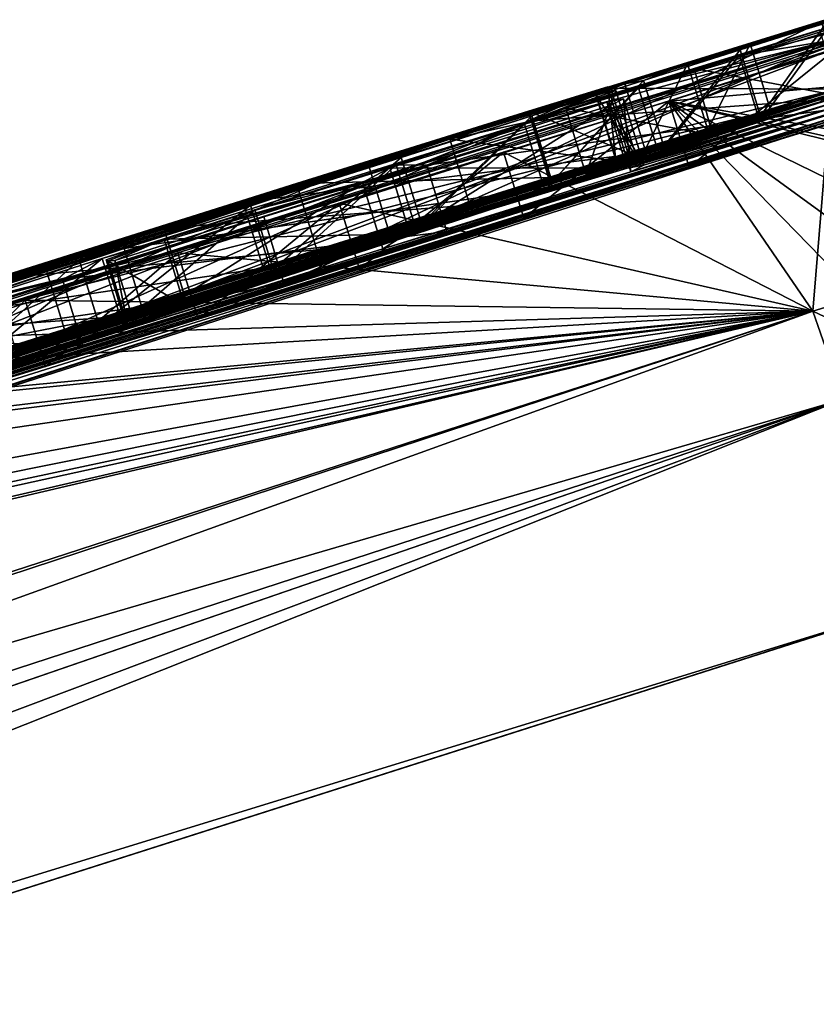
# Model space of a CAD drawing. Header units: millimetres. Extents: x -25 to 242, y -2 to 166.
# Tile 7 of 45: x -2.27 to -1.12, y 103.9 to 105.32. Entities that reach past the tile are written whole.
import ezdxf

# ---------------------------------------------------------------- set-up
doc = ezdxf.new("R2010")
doc.units = ezdxf.units.MM
doc.header["$LTSCALE"] = 26.699852
for name, color, linetype in [('115', 7, 'CONTINUOUS'), ('117', 7, 'CONTINUOUS'), ('118', 7, 'CONTINUOUS'), ('120', 7, 'CONTINUOUS'), ('122', 7, 'CONTINUOUS'), ('123', 7, 'CONTINUOUS'), ('124', 7, 'CONTINUOUS'), ('125', 7, 'CONTINUOUS'), ('128', 7, 'CONTINUOUS'), ('130', 7, 'CONTINUOUS'), ('131', 7, 'CONTINUOUS'), ('132', 7, 'CONTINUOUS'), ('135', 7, 'CONTINUOUS'), ('136', 7, 'CONTINUOUS'), ('137', 7, 'CONTINUOUS'), ('138', 7, 'CONTINUOUS'), ('139', 7, 'CONTINUOUS'), ('140', 7, 'CONTINUOUS'), ('143', 7, 'CONTINUOUS'), ('147', 7, 'CONTINUOUS'), ('148', 7, 'CONTINUOUS'), ('149', 7, 'CONTINUOUS'), ('227', 7, 'CONTINUOUS'), ('63', 7, 'CONTINUOUS'), ('66', 7, 'CONTINUOUS'), ('75', 7, 'CONTINUOUS'), ('95', 7, 'CONTINUOUS'), ('96', 7, 'CONTINUOUS'), ('97', 7, 'CONTINUOUS'), ('98', 7, 'CONTINUOUS')]:
    doc.layers.add(name, color=color, linetype=linetype)

msp = doc.modelspace()

# ---------------------------------------------------------------- linework, layer by layer
at = {"layer": '115', "linetype": 'Continuous'}
for points in [[(-1.096, 105.2875, 6.2282), (-1.6815, 105.1071, 6.2101), (-1.0667, 105.1919, 6.2282), (-1.096, 105.2875, 6.2282)], [(-1.0667, 105.1919, 6.2282), (-1.6815, 105.1071, 6.2101), (-1.6522, 105.0114, 6.2101), (-1.0667, 105.1919, 6.2282)], [(-1.6815, 105.1071, 6.2101), (-2.2079, 104.942, 6.194), (-1.6522, 105.0114, 6.2101), (-1.6815, 105.1071, 6.2101)], [(-1.6522, 105.0114, 6.2101), (-2.2079, 104.942, 6.194), (-2.1787, 104.8464, 6.194), (-1.6522, 105.0114, 6.2101)]]:
    msp.add_3dface(points, dxfattribs=at)
at = {"layer": '117', "linetype": 'Continuous'}
for points in [[(-1.3315, 105.1997, 7.5744), (-1.0917, 105.2734, 7.5653), (-1.3021, 105.1041, 7.5744), (-1.3315, 105.1997, 7.5744)], [(-1.3021, 105.1041, 7.5744), (-1.0917, 105.2734, 7.5653), (-1.0623, 105.1778, 7.5653), (-1.3021, 105.1041, 7.5744)], [(-1.5705, 105.1259, 7.5648), (-1.3315, 105.1997, 7.5744), (-1.5411, 105.0303, 7.5649), (-1.5705, 105.1259, 7.5648)], [(-1.5411, 105.0303, 7.5649), (-1.3315, 105.1997, 7.5744), (-1.3021, 105.1041, 7.5744), (-1.5411, 105.0303, 7.5649)], [(-1.808, 105.0524, 7.5285), (-1.5705, 105.1259, 7.5648), (-1.7786, 104.9568, 7.5285), (-1.808, 105.0524, 7.5285)], [(-1.7786, 104.9568, 7.5285), (-1.5705, 105.1259, 7.5648), (-1.5411, 105.0303, 7.5649), (-1.7786, 104.9568, 7.5285)], [(-2.0409, 104.9803, 7.4556), (-1.808, 105.0524, 7.5285), (-2.0116, 104.8846, 7.4556), (-2.0409, 104.9803, 7.4556)], [(-2.0116, 104.8846, 7.4556), (-1.808, 105.0524, 7.5285), (-1.7786, 104.9568, 7.5285), (-2.0116, 104.8846, 7.4556)], [(-2.2614, 104.9121, 7.336), (-2.0409, 104.9803, 7.4556), (-2.2321, 104.8165, 7.336), (-2.2614, 104.9121, 7.336)], [(-2.2321, 104.8165, 7.336), (-2.0409, 104.9803, 7.4556), (-2.0116, 104.8846, 7.4556), (-2.2321, 104.8165, 7.336)], [(-2.4441, 104.8562, 7.154), (-2.2614, 104.9121, 7.336), (-2.4149, 104.7606, 7.154), (-2.4441, 104.8562, 7.154)], [(-2.4149, 104.7606, 7.154), (-2.2614, 104.9121, 7.336), (-2.2321, 104.8165, 7.336), (-2.4149, 104.7606, 7.154)]]:
    msp.add_3dface(points, dxfattribs=at)
at = {"layer": '118', "linetype": 'Continuous'}
for points in [[(-2.2079, 104.942, 6.194), (-2.478, 104.8552, 6.2917), (-2.1787, 104.8464, 6.194), (-2.2079, 104.942, 6.194)], [(-2.1787, 104.8464, 6.194), (-2.478, 104.8552, 6.2917), (-2.4488, 104.7595, 6.2917), (-2.1787, 104.8464, 6.194)]]:
    msp.add_3dface(points, dxfattribs=at)
at = {"layer": '120', "linetype": 'Continuous'}
for points in [[(-1.1038, 105.3129, 2.3534), (-1.2287, 105.2735, 2.6252), (-1.1993, 105.178, 2.6248), (-1.1038, 105.3129, 2.3534)], [(-1.0744, 105.2174, 2.353), (-1.1038, 105.3129, 2.3534), (-1.1993, 105.178, 2.6248), (-1.0744, 105.2174, 2.353)], [(-1.2287, 105.2735, 2.6252), (-1.3681, 105.2294, 2.8901), (-1.3387, 105.1339, 2.8898), (-1.2287, 105.2735, 2.6252)], [(-1.1993, 105.178, 2.6248), (-1.2287, 105.2735, 2.6252), (-1.3387, 105.1339, 2.8898), (-1.1993, 105.178, 2.6248)], [(-1.3681, 105.2294, 2.8901), (-1.5298, 105.1782, 3.1416), (-1.5004, 105.0826, 3.1413), (-1.3681, 105.2294, 2.8901)], [(-1.3387, 105.1339, 2.8898), (-1.3681, 105.2294, 2.8901), (-1.5004, 105.0826, 3.1413), (-1.3387, 105.1339, 2.8898)], [(-1.5298, 105.1782, 3.1416), (-1.7185, 105.1183, 3.3703), (-1.689, 105.0228, 3.37), (-1.5298, 105.1782, 3.1416)], [(-1.5004, 105.0826, 3.1413), (-1.5298, 105.1782, 3.1416), (-1.689, 105.0228, 3.37), (-1.5004, 105.0826, 3.1413)], [(-1.7185, 105.1183, 3.3703), (-1.9359, 105.0492, 3.5694), (-1.9063, 104.9537, 3.5692), (-1.7185, 105.1183, 3.3703)], [(-1.689, 105.0228, 3.37), (-1.7185, 105.1183, 3.3703), (-1.9063, 104.9537, 3.5692), (-1.689, 105.0228, 3.37)], [(-1.9359, 105.0492, 3.5694), (-2.1835, 104.9702, 3.7383), (-2.154, 104.8746, 3.7382), (-1.9359, 105.0492, 3.5694)], [(-1.9063, 104.9537, 3.5692), (-1.9359, 105.0492, 3.5694), (-2.154, 104.8746, 3.7382), (-1.9063, 104.9537, 3.5692)], [(-2.1835, 104.9702, 3.7383), (-2.3932, 104.903, 3.8432), (-2.3637, 104.8075, 3.843), (-2.1835, 104.9702, 3.7383)], [(-2.154, 104.8746, 3.7382), (-2.1835, 104.9702, 3.7383), (-2.3637, 104.8075, 3.843), (-2.154, 104.8746, 3.7382)]]:
    msp.add_3dface(points, dxfattribs=at)
at = {"layer": '122', "linetype": 'Continuous'}
for points in [[(-1.2297, 105.2653, 4.0507), (-1.1016, 105.306, 3.8255), (-1.2001, 105.1697, 4.0502), (-1.2297, 105.2653, 4.0507)], [(-1.2001, 105.1697, 4.0502), (-1.1016, 105.306, 3.8255), (-1.0721, 105.2104, 3.825), (-1.2001, 105.1697, 4.0502)], [(-1.3755, 105.2189, 4.2643), (-1.2297, 105.2653, 4.0507), (-1.346, 105.1234, 4.2638), (-1.3755, 105.2189, 4.2643)], [(-1.346, 105.1234, 4.2638), (-1.2297, 105.2653, 4.0507), (-1.2001, 105.1697, 4.0502), (-1.346, 105.1234, 4.2638)], [(-1.5403, 105.1665, 4.4634), (-1.3755, 105.2189, 4.2643), (-1.5107, 105.071, 4.4629), (-1.5403, 105.1665, 4.4634)], [(-1.5107, 105.071, 4.4629), (-1.3755, 105.2189, 4.2643), (-1.346, 105.1234, 4.2638), (-1.5107, 105.071, 4.4629)], [(-1.7258, 105.1075, 4.6429), (-1.5403, 105.1665, 4.4634), (-1.6961, 105.012, 4.6425), (-1.7258, 105.1075, 4.6429)], [(-1.6961, 105.012, 4.6425), (-1.5403, 105.1665, 4.4634), (-1.5107, 105.071, 4.4629), (-1.6961, 105.012, 4.6425)], [(-1.93, 105.0425, 4.7942), (-1.7258, 105.1075, 4.6429), (-1.9002, 104.947, 4.7939), (-1.93, 105.0425, 4.7942)], [(-1.9002, 104.947, 4.7939), (-1.7258, 105.1075, 4.6429), (-1.6961, 105.012, 4.6425), (-1.9002, 104.947, 4.7939)], [(-2.1503, 104.9721, 4.9173), (-1.93, 105.0425, 4.7942), (-2.1205, 104.8766, 4.917), (-2.1503, 104.9721, 4.9173)], [(-2.1205, 104.8766, 4.917), (-1.93, 105.0425, 4.7942), (-1.9002, 104.947, 4.7939), (-2.1205, 104.8766, 4.917)], [(-2.3853, 104.8969, 5.0121), (-2.1503, 104.9721, 4.9173), (-2.3555, 104.8014, 5.0119), (-2.3853, 104.8969, 5.0121)], [(-2.3555, 104.8014, 5.0119), (-2.1503, 104.9721, 4.9173), (-2.1205, 104.8766, 4.917), (-2.3555, 104.8014, 5.0119)]]:
    msp.add_3dface(points, dxfattribs=at)
at = {"layer": '123', "linetype": 'Continuous'}
for points in [[(-1.2141, 105.2821, 1.415), (-2.9027, 104.7504, 1.415), (-1.1849, 105.1865, 1.415), (-1.2141, 105.2821, 1.415)], [(-1.1849, 105.1865, 1.415), (-2.9027, 104.7504, 1.415), (-2.8734, 104.6548, 1.415), (-1.1849, 105.1865, 1.415)]]:
    msp.add_3dface(points, dxfattribs=at)
at = {"layer": '124', "linetype": 'Continuous'}
for points in [[(-1.3048, 105.2535, 1.7075), (-1.2141, 105.2821, 1.415), (-1.2755, 105.1579, 1.7075), (-1.3048, 105.2535, 1.7075)], [(-1.2141, 105.2821, 1.415), (-1.1849, 105.1865, 1.415), (-1.2755, 105.1579, 1.7075), (-1.2141, 105.2821, 1.415)], [(-1.3954, 105.2247, 2), (-1.3048, 105.2535, 1.7075), (-1.3661, 105.129, 2), (-1.3954, 105.2247, 2)], [(-1.3661, 105.129, 2), (-1.3048, 105.2535, 1.7075), (-1.2755, 105.1579, 1.7075), (-1.3661, 105.129, 2)]]:
    msp.add_3dface(points, dxfattribs=at)
at = {"layer": '125', "linetype": 'Continuous'}
for points in [[(-2.8261, 104.7735, 2), (-1.3954, 105.2247, 2), (-2.7968, 104.6778, 2), (-2.8261, 104.7735, 2)], [(-1.3954, 105.2247, 2), (-1.3661, 105.129, 2), (-2.7968, 104.6778, 2), (-1.3954, 105.2247, 2)]]:
    msp.add_3dface(points, dxfattribs=at)
at = {"layer": '128', "linetype": 'Continuous'}
for points in [[(-1.0921, 105.2749, -7.435), (-2.8386, 104.7263, -7.435), (-2.8091, 104.6308, -7.435), (-1.0921, 105.2749, -7.435)], [(-1.0625, 105.1794, -7.435), (-1.0921, 105.2749, -7.435), (-2.8091, 104.6308, -7.435), (-1.0625, 105.1794, -7.435)]]:
    msp.add_3dface(points, dxfattribs=at)
at = {"layer": '130', "linetype": 'Continuous'}
for points in [[(-2.8403, 104.7319, -6.931), (-1.0938, 105.2804, -6.931), (-2.8108, 104.6363, -6.931), (-2.8403, 104.7319, -6.931)], [(-2.8108, 104.6363, -6.931), (-1.0938, 105.2804, -6.931), (-1.0642, 105.1849, -6.931), (-2.8108, 104.6363, -6.931)]]:
    msp.add_3dface(points, dxfattribs=at)
at = {"layer": '131', "linetype": 'Continuous'}
for points in [[(-1.111, 105.3141, -1.252), (-2.6099, 104.845, -1.252), (-1.0817, 105.2184, -1.252), (-1.111, 105.3141, -1.252)], [(-1.0817, 105.2184, -1.252), (-2.6099, 104.845, -1.252), (-2.5993, 104.7433, -1.252), (-1.0817, 105.2184, -1.252)]]:
    msp.add_3dface(points, dxfattribs=at)
at = {"layer": '132', "linetype": 'Continuous'}
for points in [[(-1.7669, 105.1122, 0.8188), (-1.1051, 105.3172, 0.1106), (-1.7376, 105.0166, 0.8187), (-1.7669, 105.1122, 0.8188)], [(-1.7376, 105.0166, 0.8187), (-1.1051, 105.3172, 0.1106), (-1.0758, 105.2215, 0.1106), (-1.7376, 105.0166, 0.8187)], [(-2.7038, 104.8156, 0.8217), (-1.7669, 105.1122, 0.8188), (-2.6745, 104.72, 0.8218), (-2.7038, 104.8156, 0.8217)], [(-2.6745, 104.72, 0.8218), (-1.7669, 105.1122, 0.8188), (-1.7376, 105.0166, 0.8187), (-2.6745, 104.72, 0.8218)]]:
    msp.add_3dface(points, dxfattribs=at)
at = {"layer": '135', "linetype": 'Continuous'}
for points in [[(-1.42, 105.2203, -0.3547), (-1.5346, 105.185, 0.029), (-1.3907, 105.1247, -0.3547), (-1.42, 105.2203, -0.3547)], [(-1.4381, 105.2143, -0.754), (-1.42, 105.2203, -0.3547), (-1.4089, 105.1187, -0.754), (-1.4381, 105.2143, -0.754)], [(-1.4089, 105.1187, -0.754), (-1.42, 105.2203, -0.3547), (-1.3907, 105.1247, -0.3547), (-1.4089, 105.1187, -0.754)], [(-1.5346, 105.185, 0.029), (-1.8694, 105.0806, 0.3026), (-1.5054, 105.0893, 0.0291), (-1.5346, 105.185, 0.029)], [(-1.3907, 105.1247, -0.3547), (-1.5346, 105.185, 0.029), (-1.5054, 105.0893, 0.0291), (-1.3907, 105.1247, -0.3547)], [(-1.5054, 105.0893, 0.0291), (-1.8694, 105.0806, 0.3026), (-1.8401, 104.985, 0.3026), (-1.5054, 105.0893, 0.0291)], [(-1.8694, 105.0806, 0.3026), (-2.307, 104.9427, 0.3662), (-1.8401, 104.985, 0.3026), (-1.8694, 105.0806, 0.3026)], [(-1.8401, 104.985, 0.3026), (-2.307, 104.9427, 0.3662), (-2.2777, 104.8471, 0.3662), (-1.8401, 104.985, 0.3026)]]:
    msp.add_3dface(points, dxfattribs=at)
at = {"layer": '136', "linetype": 'Continuous'}
for points in [[(-2.2342, 104.9654, -0.754), (-1.4381, 105.2143, -0.754), (-2.2049, 104.8698, -0.754), (-2.2342, 104.9654, -0.754)], [(-1.4381, 105.2143, -0.754), (-1.4089, 105.1187, -0.754), (-2.2049, 104.8698, -0.754), (-1.4381, 105.2143, -0.754)], [(-3.0284, 104.711, -0.754), (-2.2342, 104.9654, -0.754), (-2.9992, 104.6153, -0.754), (-3.0284, 104.711, -0.754)], [(-2.9992, 104.6153, -0.754), (-2.2342, 104.9654, -0.754), (-2.2049, 104.8698, -0.754), (-2.9992, 104.6153, -0.754)]]:
    msp.add_3dface(points, dxfattribs=at)
at = {"layer": '137', "linetype": 'Continuous'}
for points in [[(-1.4807, 105.1895, -3.805), (-1.4083, 105.2151, -3.2602), (-1.4515, 105.0939, -3.805), (-1.4807, 105.1895, -3.805)], [(-1.4515, 105.0939, -3.805), (-1.4083, 105.2151, -3.2602), (-1.3791, 105.1195, -3.2602), (-1.4515, 105.0939, -3.805)], [(-1.4083, 105.2151, -3.2602), (-1.4371, 105.2086, -2.8003), (-1.3791, 105.1195, -3.2602), (-1.4083, 105.2151, -3.2602)], [(-1.4371, 105.2086, -2.8003), (-1.6482, 105.1447, -2.4478), (-1.4079, 105.1129, -2.8003), (-1.4371, 105.2086, -2.8003)], [(-1.3791, 105.1195, -3.2602), (-1.4371, 105.2086, -2.8003), (-1.4079, 105.1129, -2.8003), (-1.3791, 105.1195, -3.2602)], [(-1.6482, 105.1447, -2.4478), (-2.0614, 105.016, -2.289), (-1.619, 105.0491, -2.4478), (-1.6482, 105.1447, -2.4478)], [(-1.4079, 105.1129, -2.8003), (-1.6482, 105.1447, -2.4478), (-1.619, 105.0491, -2.4478), (-1.4079, 105.1129, -2.8003)], [(-1.619, 105.0491, -2.4478), (-2.0614, 105.016, -2.289), (-2.0321, 104.9204, -2.289), (-1.619, 105.0491, -2.4478)]]:
    msp.add_3dface(points, dxfattribs=at)
at = {"layer": '138', "linetype": 'Continuous'}
for points in [[(-1.1137, 105.3024, -3.805), (-1.2952, 105.2468, -3.805), (-1.0845, 105.2068, -3.805), (-1.1137, 105.3024, -3.805)], [(-1.2952, 105.2468, -3.805), (-1.4807, 105.1895, -3.805), (-1.268, 105.1505, -3.805), (-1.2952, 105.2468, -3.805)], [(-1.0845, 105.2068, -3.805), (-1.2952, 105.2468, -3.805), (-1.268, 105.1505, -3.805), (-1.0845, 105.2068, -3.805)], [(-1.4807, 105.1895, -3.805), (-1.4515, 105.0939, -3.805), (-1.268, 105.1505, -3.805), (-1.4807, 105.1895, -3.805)]]:
    msp.add_3dface(points, dxfattribs=at)
at = {"layer": '139', "linetype": 'Continuous'}
for points in [[(-1.4154, 105.2184, -2.0246), (-1.1036, 105.3124, -2.4995), (-1.0745, 105.2167, -2.4992), (-1.4154, 105.2184, -2.0246)], [(-1.9468, 105.0538, -1.7752), (-1.4154, 105.2184, -2.0246), (-1.3864, 105.1227, -2.0245), (-1.9468, 105.0538, -1.7752)], [(-1.3864, 105.1227, -2.0245), (-1.4154, 105.2184, -2.0246), (-1.0745, 105.2167, -2.4992), (-1.3864, 105.1227, -2.0245)], [(-1.9177, 104.9581, -1.7752), (-1.9468, 105.0538, -1.7752), (-1.3864, 105.1227, -2.0245), (-1.9177, 104.9581, -1.7752)], [(-2.5369, 104.867, -1.7625), (-1.9468, 105.0538, -1.7752), (-1.9177, 104.9581, -1.7752), (-2.5369, 104.867, -1.7625)], [(-2.0589, 105.0079, -3.985), (-2.642, 104.823, -3.936), (-2.0296, 104.9123, -3.985), (-2.0589, 105.0079, -3.985)], [(-2.5079, 104.7713, -1.7625), (-2.5369, 104.867, -1.7625), (-1.9177, 104.9581, -1.7752), (-2.5079, 104.7713, -1.7625)], [(-2.0296, 104.9123, -3.985), (-2.642, 104.823, -3.936), (-2.6127, 104.7274, -3.9361), (-2.0296, 104.9123, -3.985)]]:
    msp.add_3dface(points, dxfattribs=at)
at = {"layer": '140', "linetype": 'Continuous'}
for points in [[(-2.0614, 105.016, -2.289), (-2.0603, 105.0125, -3.137), (-2.0321, 104.9204, -2.289), (-2.0614, 105.016, -2.289)], [(-2.0603, 105.0125, -3.137), (-2.0589, 105.0079, -3.985), (-2.0311, 104.9169, -3.137), (-2.0603, 105.0125, -3.137)], [(-2.0321, 104.9204, -2.289), (-2.0603, 105.0125, -3.137), (-2.0311, 104.9169, -3.137), (-2.0321, 104.9204, -2.289)], [(-2.0589, 105.0079, -3.985), (-2.0296, 104.9123, -3.985), (-2.0311, 104.9169, -3.137), (-2.0589, 105.0079, -3.985)]]:
    msp.add_3dface(points, dxfattribs=at)
at = {"layer": '143', "linetype": 'Continuous'}
for points in [[(-1.5287, 105.1713, -4.3079), (-1.0998, 105.3, -4.7352), (-1.0708, 105.2043, -4.7346), (-1.5287, 105.1713, -4.3079)], [(-1.5001, 105.0754, -4.3077), (-1.5287, 105.1713, -4.3079), (-1.0708, 105.2043, -4.7346), (-1.5001, 105.0754, -4.3077)], [(-2.1185, 104.9866, -4.3467), (-1.5287, 105.1713, -4.3079), (-1.5001, 105.0754, -4.3077), (-2.1185, 104.9866, -4.3467)], [(-2.0897, 104.8908, -4.3469), (-2.1185, 104.9866, -4.3467), (-1.5001, 105.0754, -4.3077), (-2.0897, 104.8908, -4.3469)], [(-2.4958, 104.8621, -4.9496), (-2.1185, 104.9866, -4.3467), (-2.0897, 104.8908, -4.3469), (-2.4958, 104.8621, -4.9496)], [(-2.4667, 104.7665, -4.9499), (-2.4958, 104.8621, -4.9496), (-2.0897, 104.8908, -4.3469), (-2.4667, 104.7665, -4.9499)]]:
    msp.add_3dface(points, dxfattribs=at)
at = {"layer": '147', "linetype": 'Continuous'}
for points in [[(-1.0957, 105.2865, -6.334), (-1.917, 105.0322, -6.334), (-1.8877, 104.9365, -6.334), (-1.0957, 105.2865, -6.334)], [(-1.0663, 105.1909, -6.334), (-1.0957, 105.2865, -6.334), (-1.8877, 104.9365, -6.334), (-1.0663, 105.1909, -6.334)], [(-1.917, 105.0322, -6.334), (-2.7365, 104.7719, -6.334), (-1.8877, 104.9365, -6.334), (-1.917, 105.0322, -6.334)], [(-2.7365, 104.7719, -6.334), (-2.7073, 104.6763, -6.334), (-1.8877, 104.9365, -6.334), (-2.7365, 104.7719, -6.334)]]:
    msp.add_3dface(points, dxfattribs=at)
at = {"layer": '148', "linetype": 'Continuous'}
for points in [[(-1.4213, 105.1981, -5.1106), (-1.735, 105.1034, -4.7945), (-1.3921, 105.1025, -5.1106), (-1.4213, 105.1981, -5.1106)], [(-1.397, 105.2027, -5.4415), (-1.4213, 105.1981, -5.1106), (-1.3678, 105.1071, -5.4415), (-1.397, 105.2027, -5.4415)], [(-1.3678, 105.1071, -5.4415), (-1.4213, 105.1981, -5.1106), (-1.3921, 105.1025, -5.1106), (-1.3678, 105.1071, -5.4415)], [(-1.4159, 105.1931, -5.842), (-1.397, 105.2027, -5.4415), (-1.3867, 105.0975, -5.842), (-1.4159, 105.1931, -5.842)], [(-1.3867, 105.0975, -5.842), (-1.397, 105.2027, -5.4415), (-1.3678, 105.1071, -5.4415), (-1.3867, 105.0975, -5.842)], [(-1.735, 105.1034, -4.7945), (-2.0608, 105.0002, -4.9378), (-1.7058, 105.0078, -4.7945), (-1.735, 105.1034, -4.7945)], [(-1.3921, 105.1025, -5.1106), (-1.735, 105.1034, -4.7945), (-1.7058, 105.0078, -4.7945), (-1.3921, 105.1025, -5.1106)], [(-2.0608, 105.0002, -4.9378), (-2.1447, 104.9704, -5.3221), (-2.0315, 104.9045, -4.9378), (-2.0608, 105.0002, -4.9378)], [(-1.7058, 105.0078, -4.7945), (-2.0608, 105.0002, -4.9378), (-2.0315, 104.9045, -4.9378), (-1.7058, 105.0078, -4.7945)], [(-2.1447, 104.9704, -5.3221), (-2.1419, 104.9689, -5.5782), (-2.1155, 104.8748, -5.3221), (-2.1447, 104.9704, -5.3221)], [(-2.0315, 104.9045, -4.9378), (-2.1447, 104.9704, -5.3221), (-2.1155, 104.8748, -5.3221), (-2.0315, 104.9045, -4.9378)], [(-2.1419, 104.9689, -5.5782), (-2.1319, 104.9696, -5.842), (-2.1127, 104.8733, -5.5782), (-2.1419, 104.9689, -5.5782)], [(-2.1155, 104.8748, -5.3221), (-2.1419, 104.9689, -5.5782), (-2.1127, 104.8733, -5.5782), (-2.1155, 104.8748, -5.3221)], [(-2.1127, 104.8733, -5.5782), (-2.1319, 104.9696, -5.842), (-2.1026, 104.8739, -5.842), (-2.1127, 104.8733, -5.5782)]]:
    msp.add_3dface(points, dxfattribs=at)
at = {"layer": '149', "linetype": 'Continuous'}
for points in [[(-1.7741, 105.0819, -5.842), (-1.4159, 105.1931, -5.842), (-1.7448, 104.9863, -5.842), (-1.7741, 105.0819, -5.842)], [(-1.4159, 105.1931, -5.842), (-1.3867, 105.0975, -5.842), (-1.7448, 104.9863, -5.842), (-1.4159, 105.1931, -5.842)], [(-2.1319, 104.9696, -5.842), (-1.7741, 105.0819, -5.842), (-2.1026, 104.8739, -5.842), (-2.1319, 104.9696, -5.842)], [(-2.1026, 104.8739, -5.842), (-1.7741, 105.0819, -5.842), (-1.7448, 104.9863, -5.842), (-2.1026, 104.8739, -5.842)]]:
    msp.add_3dface(points, dxfattribs=at)
at = {"layer": '227', "color": 9, "linetype": 'Continuous', "true_color": 0xb1bdc9}
for points in [[(-1.0755, 105.2205, -1.2019), (-4.56, 104.0974, -0.754), (-3.9798, 104.2927, -0.754), (-1.0755, 105.2205, -1.2019)], [(-4.56, 104.0974, -0.754), (-1.0755, 105.2205, -1.2019), (-4.4005, 104.1509, -1.0999), (-4.56, 104.0974, -0.754)], [(-1.0755, 105.2205, -1.2019), (-1.0786, 105.2194, -1.227), (-4.4005, 104.1509, -1.0999), (-1.0755, 105.2205, -1.2019)], [(-1.0786, 105.2194, -1.227), (-1.0817, 105.2184, -1.252), (-4.4005, 104.1509, -1.0999), (-1.0786, 105.2194, -1.227)], [(-1.0817, 105.2184, -1.252), (-2.5993, 104.7433, -1.252), (-4.4005, 104.1509, -1.0999), (-1.0817, 105.2184, -1.252)], [(-3.3986, 104.4851, -0.754), (-1.0755, 105.2205, -1.2019), (-3.9798, 104.2927, -0.754), (-3.3986, 104.4851, -0.754)], [(-1.0755, 105.2205, -1.2019), (-3.3986, 104.4851, -0.754), (-2.9992, 104.6153, -0.754), (-1.0755, 105.2205, -1.2019)], [(-1.0755, 105.2205, -1.2019), (-2.9992, 104.6153, -0.754), (-2.2049, 104.8698, -0.754), (-1.0755, 105.2205, -1.2019)], [(-2.595, 104.7331, 3.92), (-2.8485, 104.6513, 3.9647), (-1.0721, 105.2104, 3.825), (-2.595, 104.7331, 3.92)], [(-2.8485, 104.6513, 3.9647), (-1.2001, 105.1697, 4.0502), (-1.0721, 105.2104, 3.825), (-2.8485, 104.6513, 3.9647)], [(-2.3637, 104.8075, 3.843), (-2.595, 104.7331, 3.92), (-1.0721, 105.2104, 3.825), (-2.3637, 104.8075, 3.843)], [(-2.154, 104.8746, 3.7382), (-2.3637, 104.8075, 3.843), (-1.0721, 105.2104, 3.825), (-2.154, 104.8746, 3.7382)], [(-1.4089, 105.1187, -0.754), (-1.0755, 105.2205, -1.2019), (-2.2049, 104.8698, -0.754), (-1.4089, 105.1187, -0.754)], [(-1.9063, 104.9537, 3.5692), (-2.154, 104.8746, 3.7382), (-1.0736, 105.2142, 3.089), (-1.9063, 104.9537, 3.5692)], [(-2.154, 104.8746, 3.7382), (-1.0721, 105.2104, 3.825), (-1.0736, 105.2142, 3.089), (-2.154, 104.8746, 3.7382)], [(-1.619, 105.0491, -2.4478), (-2.0321, 104.9204, -2.289), (-1.0745, 105.2167, -2.4992), (-1.619, 105.0491, -2.4478)], [(-2.0321, 104.9204, -2.289), (-1.3864, 105.1227, -2.0245), (-1.0745, 105.2167, -2.4992), (-2.0321, 104.9204, -2.289)], [(-1.689, 105.0228, 3.37), (-1.9063, 104.9537, 3.5692), (-1.0736, 105.2142, 3.089), (-1.689, 105.0228, 3.37)], [(-1.7376, 105.0166, 0.8187), (-1.0758, 105.2215, 0.1106), (-1.8401, 104.985, 0.3026), (-1.7376, 105.0166, 0.8187)], [(-1.0758, 105.2215, 0.1106), (-1.5054, 105.0893, 0.0291), (-1.8401, 104.985, 0.3026), (-1.0758, 105.2215, 0.1106)], [(-1.5004, 105.0826, 3.1413), (-1.689, 105.0228, 3.37), (-1.0736, 105.2142, 3.089), (-1.5004, 105.0826, 3.1413)], [(-1.4079, 105.1129, -2.8003), (-1.619, 105.0491, -2.4478), (-1.0745, 105.2167, -2.4992), (-1.4079, 105.1129, -2.8003)], [(-1.5054, 105.0893, 0.0291), (-1.0758, 105.2215, 0.1106), (-1.0758, 105.2213, -0.5456), (-1.5054, 105.0893, 0.0291)], [(-1.3907, 105.1247, -0.3547), (-1.5054, 105.0893, 0.0291), (-1.0758, 105.2213, -0.5456), (-1.3907, 105.1247, -0.3547)], [(-1.3387, 105.1339, 2.8898), (-1.5004, 105.0826, 3.1413), (-1.0736, 105.2142, 3.089), (-1.3387, 105.1339, 2.8898)], [(-1.0755, 105.2205, -1.2019), (-1.4089, 105.1187, -0.754), (-1.0758, 105.2213, -0.5456), (-1.0755, 105.2205, -1.2019)], [(-1.4089, 105.1187, -0.754), (-1.3907, 105.1247, -0.3547), (-1.0758, 105.2213, -0.5456), (-1.4089, 105.1187, -0.754)], [(-1.4079, 105.1129, -2.8003), (-1.0745, 105.2167, -2.4992), (-1.0735, 105.2141, -3.1268), (-1.4079, 105.1129, -2.8003)], [(-1.3791, 105.1195, -3.2602), (-1.4079, 105.1129, -2.8003), (-1.0735, 105.2141, -3.1268), (-1.3791, 105.1195, -3.2602)], [(-1.0724, 105.2108, -3.7543), (-1.3791, 105.1195, -3.2602), (-1.0735, 105.2141, -3.1268), (-1.0724, 105.2108, -3.7543)], [(-1.3791, 105.1195, -3.2602), (-1.0724, 105.2108, -3.7543), (-1.0784, 105.2088, -3.7796), (-1.3791, 105.1195, -3.2602)], [(-1.1993, 105.178, 2.6248), (-1.3387, 105.1339, 2.8898), (-1.0736, 105.2142, 3.089), (-1.1993, 105.178, 2.6248)], [(-1.0744, 105.2174, 2.353), (-1.1993, 105.178, 2.6248), (-1.0736, 105.2142, 3.089), (-1.0744, 105.2174, 2.353)], [(-2.0897, 104.8908, -4.3469), (-1.5001, 105.0754, -4.3077), (-1.0708, 105.2043, -4.7346), (-2.0897, 104.8908, -4.3469)], [(-2.0897, 104.8908, -4.3469), (-1.0708, 105.2043, -4.7346), (-1.7058, 105.0078, -4.7945), (-2.0897, 104.8908, -4.3469)], [(-1.0708, 105.2043, -4.7346), (-1.3921, 105.1025, -5.1106), (-1.7058, 105.0078, -4.7945), (-1.0708, 105.2043, -4.7346)], [(-1.3921, 105.1025, -5.1106), (-1.0708, 105.2043, -4.7346), (-1.0686, 105.1981, -5.5343), (-1.3921, 105.1025, -5.1106)], [(-1.3678, 105.1071, -5.4415), (-1.3921, 105.1025, -5.1106), (-1.0686, 105.1981, -5.5343), (-1.3678, 105.1071, -5.4415)], [(-1.0663, 105.1909, -6.334), (-1.3867, 105.0975, -5.842), (-1.0686, 105.1981, -5.5343), (-1.0663, 105.1909, -6.334)], [(-1.3867, 105.0975, -5.842), (-1.3678, 105.1071, -5.4415), (-1.0686, 105.1981, -5.5343), (-1.3867, 105.0975, -5.842)], [(-1.0845, 105.2068, -3.805), (-1.3791, 105.1195, -3.2602), (-1.0784, 105.2088, -3.7796), (-1.0845, 105.2068, -3.805)], [(-1.3791, 105.1195, -3.2602), (-1.0845, 105.2068, -3.805), (-1.268, 105.1505, -3.805), (-1.3791, 105.1195, -3.2602)], [(-4.548, 104.0584, -7.183), (-4.5489, 104.0611, -6.931), (-1.0638, 105.1821, -7.183), (-4.548, 104.0584, -7.183)], [(-4.5489, 104.0611, -6.931), (-2.8108, 104.6363, -6.931), (-1.0638, 105.1821, -7.183), (-4.5489, 104.0611, -6.931)], [(-1.0625, 105.1794, -7.435), (-4.548, 104.0584, -7.183), (-1.0638, 105.1821, -7.183), (-1.0625, 105.1794, -7.435)], [(-1.1849, 105.1865, 1.415), (-2.8734, 104.6548, 1.415), (-4.4553, 104.1307, 1.7696), (-1.1849, 105.1865, 1.415)], [(-1.2755, 105.1579, 1.7075), (-1.1849, 105.1865, 1.415), (-4.4553, 104.1307, 1.7696), (-1.2755, 105.1579, 1.7075)], [(-3.2405, 104.5062, -6.0727), (-2.483, 104.7532, -5.842), (-1.0663, 105.1909, -6.334), (-3.2405, 104.5062, -6.0727)], [(-3.2405, 104.5062, -6.0727), (-1.0663, 105.1909, -6.334), (-1.8877, 104.9365, -6.334), (-3.2405, 104.5062, -6.0727)], [(-2.8108, 104.6363, -6.931), (-1.0642, 105.1849, -6.931), (-1.0638, 105.1821, -7.183), (-2.8108, 104.6363, -6.931)], [(-1.0667, 105.1919, 6.2282), (-2.4488, 104.7595, 6.2917), (-2.5903, 104.7118, 6.5254), (-1.0667, 105.1919, 6.2282)], [(-1.0667, 105.1919, 6.2282), (-2.5903, 104.7118, 6.5254), (-2.5712, 104.7145, 6.8314), (-1.0667, 105.1919, 6.2282)], [(-1.0667, 105.1919, 6.2282), (-2.5712, 104.7145, 6.8314), (-1.0647, 105.1852, 6.8967), (-1.0667, 105.1919, 6.2282)], [(-2.5712, 104.7145, 6.8314), (-2.4149, 104.7606, 7.154), (-1.0647, 105.1852, 6.8967), (-2.5712, 104.7145, 6.8314)], [(-1.0663, 105.1909, -6.334), (-2.483, 104.7532, -5.842), (-2.1026, 104.8739, -5.842), (-1.0663, 105.1909, -6.334)], [(-1.0667, 105.1919, 6.2282), (-1.6522, 105.0114, 6.2101), (-2.4488, 104.7595, 6.2917), (-1.0667, 105.1919, 6.2282)], [(-2.4149, 104.7606, 7.154), (-2.2321, 104.8165, 7.336), (-1.0647, 105.1852, 6.8967), (-2.4149, 104.7606, 7.154)], [(-2.2321, 104.8165, 7.336), (-2.0116, 104.8846, 7.4556), (-1.0647, 105.1852, 6.8967), (-2.2321, 104.8165, 7.336)], [(-1.0663, 105.1909, -6.334), (-2.1026, 104.8739, -5.842), (-1.7448, 104.9863, -5.842), (-1.0663, 105.1909, -6.334)], [(-2.0116, 104.8846, 7.4556), (-1.7786, 104.9568, 7.5285), (-1.0647, 105.1852, 6.8967), (-2.0116, 104.8846, 7.4556)], [(-1.7786, 104.9568, 7.5285), (-1.5411, 105.0303, 7.5649), (-1.0647, 105.1852, 6.8967), (-1.7786, 104.9568, 7.5285)], [(-1.3867, 105.0975, -5.842), (-1.0663, 105.1909, -6.334), (-1.7448, 104.9863, -5.842), (-1.3867, 105.0975, -5.842)], [(-1.5411, 105.0303, 7.5649), (-1.0623, 105.1778, 7.5653), (-1.0647, 105.1852, 6.8967), (-1.5411, 105.0303, 7.5649)], [(-3.1261, 104.5613, 3.966), (-4.9798, 103.9395, 4.2085), (-1.2001, 105.1697, 4.0502), (-3.1261, 104.5613, 3.966)], [(-4.9798, 103.9395, 4.2085), (-1.346, 105.1234, 4.2638), (-1.2001, 105.1697, 4.0502), (-4.9798, 103.9395, 4.2085)], [(-4.548, 104.0584, -7.183), (-1.0625, 105.1794, -7.435), (-2.8091, 104.6308, -7.435), (-4.548, 104.0584, -7.183)], [(-2.8485, 104.6513, 3.9647), (-3.1261, 104.5613, 3.966), (-1.2001, 105.1697, 4.0502), (-2.8485, 104.6513, 3.9647)], [(-1.5411, 105.0303, 7.5649), (-1.3021, 105.1041, 7.5744), (-1.0623, 105.1778, 7.5653), (-1.5411, 105.0303, 7.5649)], [(-4.2218, 104.2087, 2), (-1.2755, 105.1579, 1.7075), (-4.4553, 104.1307, 1.7696), (-4.2218, 104.2087, 2)], [(-1.2755, 105.1579, 1.7075), (-4.2218, 104.2087, 2), (-2.7968, 104.6778, 2), (-1.2755, 105.1579, 1.7075)], [(-1.3661, 105.129, 2), (-1.2755, 105.1579, 1.7075), (-2.7968, 104.6778, 2), (-1.3661, 105.129, 2)], [(-1.4515, 105.0939, -3.805), (-1.3791, 105.1195, -3.2602), (-1.268, 105.1505, -3.805), (-1.4515, 105.0939, -3.805)], [(-4.9798, 103.9395, 4.2085), (-4.7558, 104.0146, 4.4397), (-1.346, 105.1234, 4.2638), (-4.9798, 103.9395, 4.2085)], [(-4.7558, 104.0146, 4.4397), (-1.5107, 105.071, 4.4629), (-1.346, 105.1234, 4.2638), (-4.7558, 104.0146, 4.4397)], [(-2.0321, 104.9204, -2.289), (-3.0328, 104.6016, -1.9832), (-1.3864, 105.1227, -2.0245), (-2.0321, 104.9204, -2.289)], [(-3.0328, 104.6016, -1.9832), (-1.9177, 104.9581, -1.7752), (-1.3864, 105.1227, -2.0245), (-3.0328, 104.6016, -1.9832)], [(-4.7558, 104.0146, 4.4397), (-4.5242, 104.0919, 4.6339), (-1.5107, 105.071, 4.4629), (-4.7558, 104.0146, 4.4397)], [(-4.5242, 104.0919, 4.6339), (-1.6961, 105.012, 4.6425), (-1.5107, 105.071, 4.4629), (-4.5242, 104.0919, 4.6339)], [(-4.5242, 104.0919, 4.6339), (-4.2857, 104.1713, 4.7903), (-1.6961, 105.012, 4.6425), (-4.5242, 104.0919, 4.6339)], [(-4.2857, 104.1713, 4.7903), (-1.9002, 104.947, 4.7939), (-1.6961, 105.012, 4.6425), (-4.2857, 104.1713, 4.7903)], [(-2.6745, 104.72, 0.8218), (-1.7376, 105.0166, 0.8187), (-2.2777, 104.8471, 0.3662), (-2.6745, 104.72, 0.8218)], [(-1.6522, 105.0114, 6.2101), (-2.1787, 104.8464, 6.194), (-2.4488, 104.7595, 6.2917), (-1.6522, 105.0114, 6.2101)], [(-1.7376, 105.0166, 0.8187), (-1.8401, 104.985, 0.3026), (-2.2777, 104.8471, 0.3662), (-1.7376, 105.0166, 0.8187)], [(-2.0897, 104.8908, -4.3469), (-1.7058, 105.0078, -4.7945), (-2.0315, 104.9045, -4.9378), (-2.0897, 104.8908, -4.3469)], [(-3.0328, 104.6016, -1.9832), (-2.5079, 104.7713, -1.7625), (-1.9177, 104.9581, -1.7752), (-3.0328, 104.6016, -1.9832)], [(-4.2857, 104.1713, 4.7903), (-4.0479, 104.25, 4.9135), (-1.9002, 104.947, 4.7939), (-4.2857, 104.1713, 4.7903)], [(-4.0479, 104.25, 4.9135), (-2.1205, 104.8766, 4.917), (-1.9002, 104.947, 4.7939), (-4.0479, 104.25, 4.9135)], [(-2.7073, 104.6763, -6.334), (-3.2405, 104.5062, -6.0727), (-1.8877, 104.9365, -6.334), (-2.7073, 104.6763, -6.334)], [(-2.0296, 104.9123, -3.985), (-2.6127, 104.7274, -3.9361), (-3.1372, 104.5597, -3.6481), (-2.0296, 104.9123, -3.985)], [(-2.0296, 104.9123, -3.985), (-3.1372, 104.5597, -3.6481), (-2.3996, 104.7986, -3.429), (-2.0296, 104.9123, -3.985)], [(-3.0328, 104.6016, -1.9832), (-2.0321, 104.9204, -2.289), (-2.4011, 104.8036, -2.289), (-3.0328, 104.6016, -1.9832)], [(-2.0321, 104.9204, -2.289), (-2.0311, 104.9169, -3.137), (-2.4011, 104.8036, -2.289), (-2.0321, 104.9204, -2.289)], [(-2.0311, 104.9169, -3.137), (-2.4004, 104.8013, -2.859), (-2.4011, 104.8036, -2.289), (-2.0311, 104.9169, -3.137)], [(-2.0311, 104.9169, -3.137), (-2.3996, 104.7986, -3.429), (-2.4004, 104.8013, -2.859), (-2.0311, 104.9169, -3.137)], [(-2.0311, 104.9169, -3.137), (-2.0296, 104.9123, -3.985), (-2.3996, 104.7986, -3.429), (-2.0311, 104.9169, -3.137)], [(-2.4667, 104.7665, -4.9499), (-2.0897, 104.8908, -4.3469), (-2.0315, 104.9045, -4.9378), (-2.4667, 104.7665, -4.9499)], [(-2.4667, 104.7665, -4.9499), (-2.0315, 104.9045, -4.9378), (-2.1155, 104.8748, -5.3221), (-2.4667, 104.7665, -4.9499)], [(-4.0479, 104.25, 4.9135), (-3.815, 104.3269, 5.0047), (-2.1205, 104.8766, 4.917), (-4.0479, 104.25, 4.9135)], [(-3.815, 104.3269, 5.0047), (-2.3555, 104.8014, 5.0119), (-2.1205, 104.8766, 4.917), (-3.815, 104.3269, 5.0047)], [(-2.4976, 104.7529, -5.3731), (-2.4667, 104.7665, -4.9499), (-2.1155, 104.8748, -5.3221), (-2.4976, 104.7529, -5.3731)], [(-2.4976, 104.7529, -5.3731), (-2.1155, 104.8748, -5.3221), (-2.1127, 104.8733, -5.5782), (-2.4976, 104.7529, -5.3731)], [(-2.483, 104.7532, -5.842), (-2.4976, 104.7529, -5.3731), (-2.1026, 104.8739, -5.842), (-2.483, 104.7532, -5.842)], [(-2.4976, 104.7529, -5.3731), (-2.1127, 104.8733, -5.5782), (-2.1026, 104.8739, -5.842), (-2.4976, 104.7529, -5.3731)]]:
    msp.add_3dface(points, dxfattribs=at)
at = {"layer": '63', "linetype": 'Continuous'}
for points in [[(-1.111, 105.3141, -1.252), (-2.5369, 104.867, -1.7625), (-2.6099, 104.845, -1.252), (-1.111, 105.3141, -1.252)], [(-2.5369, 104.867, -1.7625), (-1.111, 105.3141, -1.252), (-1.9468, 105.0538, -1.7752), (-2.5369, 104.867, -1.7625)], [(-1.9468, 105.0538, -1.7752), (-1.111, 105.3141, -1.252), (-1.4154, 105.2184, -2.0246), (-1.9468, 105.0538, -1.7752)], [(-1.1047, 105.316, 1.232), (-1.1051, 105.3172, 0.1106), (-1.7669, 105.1122, 0.8188), (-1.1047, 105.316, 1.232)], [(-1.2141, 105.2821, 1.415), (-1.1047, 105.316, 1.232), (-1.7669, 105.1122, 0.8188), (-1.2141, 105.2821, 1.415)], [(-1.111, 105.3141, -1.252), (-1.1038, 105.3146, -1.8758), (-1.4154, 105.2184, -2.0246), (-1.111, 105.3141, -1.252)], [(-1.1038, 105.3146, -1.8758), (-1.1036, 105.3124, -2.4995), (-1.4154, 105.2184, -2.0246), (-1.1038, 105.3146, -1.8758)], [(-1.1038, 105.3129, 2.3534), (-1.2141, 105.2821, 1.415), (-1.2287, 105.2735, 2.6252), (-1.1038, 105.3129, 2.3534)], [(-1.1038, 105.3129, 2.3534), (-1.1047, 105.316, 1.232), (-1.2141, 105.2821, 1.415), (-1.1038, 105.3129, 2.3534)], [(-1.1137, 105.3024, -3.805), (-1.1, 105.3035, -4.2701), (-1.5287, 105.1713, -4.3079), (-1.1137, 105.3024, -3.805)], [(-1.1, 105.3035, -4.2701), (-1.0998, 105.3, -4.7352), (-1.5287, 105.1713, -4.3079), (-1.1, 105.3035, -4.2701)], [(-1.1137, 105.3024, -3.805), (-1.5287, 105.1713, -4.3079), (-1.2952, 105.2468, -3.805), (-1.1137, 105.3024, -3.805)], [(-1.0991, 105.2978, 5.0269), (-1.1016, 105.306, 3.8255), (-1.2297, 105.2653, 4.0507), (-1.0991, 105.2978, 5.0269)], [(-1.096, 105.2875, 6.2282), (-1.0991, 105.2978, 5.0269), (-1.2297, 105.2653, 4.0507), (-1.096, 105.2875, 6.2282)], [(-2.9027, 104.7504, 1.415), (-1.2141, 105.2821, 1.415), (-2.7038, 104.8156, 0.8217), (-2.9027, 104.7504, 1.415)], [(-1.0957, 105.2865, -6.334), (-1.0948, 105.2835, -6.6325), (-2.8403, 104.7319, -6.931), (-1.0957, 105.2865, -6.334)], [(-1.0957, 105.2865, -6.334), (-2.8403, 104.7319, -6.931), (-1.917, 105.0322, -6.334), (-1.0957, 105.2865, -6.334)], [(-1.0948, 105.2835, -6.6325), (-1.0938, 105.2804, -6.931), (-2.8403, 104.7319, -6.931), (-1.0948, 105.2835, -6.6325)], [(-2.7038, 104.8156, 0.8217), (-1.2141, 105.2821, 1.415), (-1.7669, 105.1122, 0.8188), (-2.7038, 104.8156, 0.8217)], [(-1.096, 105.2875, 6.2282), (-1.5403, 105.1665, 4.4634), (-1.6815, 105.1071, 6.2101), (-1.096, 105.2875, 6.2282)], [(-1.5403, 105.1665, 4.4634), (-1.096, 105.2875, 6.2282), (-1.3755, 105.2189, 4.2643), (-1.5403, 105.1665, 4.4634)], [(-1.3755, 105.2189, 4.2643), (-1.096, 105.2875, 6.2282), (-1.2297, 105.2653, 4.0507), (-1.3755, 105.2189, 4.2643)], [(-1.2141, 105.2821, 1.415), (-1.3048, 105.2535, 1.7075), (-1.2287, 105.2735, 2.6252), (-1.2141, 105.2821, 1.415)], [(-1.0921, 105.2749, -7.435), (-1.1235, 104.8962, -22.2761), (-2.8386, 104.7263, -7.435), (-1.0921, 105.2749, -7.435)], [(-1.2287, 105.2735, 2.6252), (-1.3048, 105.2535, 1.7075), (-1.3681, 105.2294, 2.8901), (-1.2287, 105.2735, 2.6252)], [(-1.0759, 105.222, 11.156), (-1.0917, 105.2734, 7.5653), (-1.3315, 105.1997, 7.5744), (-1.0759, 105.222, 11.156)], [(-1.1235, 104.8962, -22.2761), (-1.0921, 105.2749, -7.435), (-1.0562, 104.9169, -22.2749), (-1.1235, 104.8962, -22.2761)], [(-1.3048, 105.2535, 1.7075), (-1.3954, 105.2247, 2), (-1.3681, 105.2294, 2.8901), (-1.3048, 105.2535, 1.7075)], [(-1.2952, 105.2468, -3.805), (-1.5287, 105.1713, -4.3079), (-1.4807, 105.1895, -3.805), (-1.2952, 105.2468, -3.805)], [(-1.3954, 105.2247, 2), (-2.8261, 104.7735, 2), (-1.5298, 105.1782, 3.1416), (-1.3954, 105.2247, 2)], [(-1.3681, 105.2294, 2.8901), (-1.3954, 105.2247, 2), (-1.5298, 105.1782, 3.1416), (-1.3681, 105.2294, 2.8901)], [(-1.4381, 105.2143, -0.754), (-2.2342, 104.9654, -0.754), (-1.5346, 105.185, 0.029), (-1.4381, 105.2143, -0.754)], [(-1.42, 105.2203, -0.3547), (-1.4381, 105.2143, -0.754), (-1.5346, 105.185, 0.029), (-1.42, 105.2203, -0.3547)], [(-1.4083, 105.2151, -3.2602), (-1.4807, 105.1895, -3.805), (-1.4371, 105.2086, -2.8003), (-1.4083, 105.2151, -3.2602)], [(-1.0542, 105.1508, 14.7464), (-1.0759, 105.222, 11.156), (-1.3315, 105.1997, 7.5744), (-1.0542, 105.1508, 14.7464)], [(-1.4159, 105.1931, -5.842), (-1.7741, 105.0819, -5.842), (-1.4213, 105.1981, -5.1106), (-1.4159, 105.1931, -5.842)], [(-1.4213, 105.1981, -5.1106), (-1.7741, 105.0819, -5.842), (-1.735, 105.1034, -4.7945), (-1.4213, 105.1981, -5.1106)], [(-1.4371, 105.2086, -2.8003), (-1.5287, 105.1713, -4.3079), (-1.6482, 105.1447, -2.4478), (-1.4371, 105.2086, -2.8003)], [(-1.5705, 105.1259, 7.5648), (-1.1235, 104.8962, 22.2761), (-1.3315, 105.1997, 7.5744), (-1.5705, 105.1259, 7.5648)], [(-1.4807, 105.1895, -3.805), (-1.5287, 105.1713, -4.3079), (-1.4371, 105.2086, -2.8003), (-1.4807, 105.1895, -3.805)], [(-1.397, 105.2027, -5.4415), (-1.4159, 105.1931, -5.842), (-1.4213, 105.1981, -5.1106), (-1.397, 105.2027, -5.4415)], [(-1.0542, 105.1508, 14.7464), (-1.3315, 105.1997, 7.5744), (-1.0756, 105.1424, 14.8217), (-1.0542, 105.1508, 14.7464)], [(-1.0562, 104.9169, 22.2749), (-1.0351, 104.9835, 20.6), (-1.3315, 105.1997, 7.5744), (-1.0562, 104.9169, 22.2749)], [(-1.3315, 105.1997, 7.5744), (-1.0351, 104.9835, 20.6), (-1.0607, 105.0671, 17.7502), (-1.3315, 105.1997, 7.5744)], [(-1.1235, 104.8962, 22.2761), (-1.0562, 104.9169, 22.2749), (-1.3315, 105.1997, 7.5744), (-1.1235, 104.8962, 22.2761)], [(-1.0756, 105.1424, 14.8217), (-1.3315, 105.1997, 7.5744), (-1.0825, 105.1383, 14.9), (-1.0756, 105.1424, 14.8217)], [(-1.0825, 105.1383, 14.9), (-1.3315, 105.1997, 7.5744), (-1.0607, 105.0671, 17.7502), (-1.0825, 105.1383, 14.9)], [(-1.5346, 105.185, 0.029), (-2.2342, 104.9654, -0.754), (-1.8694, 105.0806, 0.3026), (-1.5346, 105.185, 0.029)], [(-1.5298, 105.1782, 3.1416), (-2.8261, 104.7735, 2), (-1.7185, 105.1183, 3.3703), (-1.5298, 105.1782, 3.1416)], [(-1.5287, 105.1713, -4.3079), (-2.1185, 104.9866, -4.3467), (-1.6482, 105.1447, -2.4478), (-1.5287, 105.1713, -4.3079)], [(-1.5403, 105.1665, 4.4634), (-1.7258, 105.1075, 4.6429), (-1.6815, 105.1071, 6.2101), (-1.5403, 105.1665, 4.4634)], [(-1.6482, 105.1447, -2.4478), (-2.1185, 104.9866, -4.3467), (-2.0589, 105.0079, -3.985), (-1.6482, 105.1447, -2.4478)], [(-2.0614, 105.016, -2.289), (-1.6482, 105.1447, -2.4478), (-2.0603, 105.0125, -3.137), (-2.0614, 105.016, -2.289)], [(-2.0603, 105.0125, -3.137), (-1.6482, 105.1447, -2.4478), (-2.0589, 105.0079, -3.985), (-2.0603, 105.0125, -3.137)], [(-1.808, 105.0524, 7.5285), (-1.1235, 104.8962, 22.2761), (-1.5705, 105.1259, 7.5648), (-1.808, 105.0524, 7.5285)], [(-1.7185, 105.1183, 3.3703), (-2.8261, 104.7735, 2), (-1.9359, 105.0492, 3.5694), (-1.7185, 105.1183, 3.3703)], [(-1.6815, 105.1071, 6.2101), (-2.1503, 104.9721, 4.9173), (-2.2079, 104.942, 6.194), (-1.6815, 105.1071, 6.2101)], [(-1.93, 105.0425, 4.7942), (-2.1503, 104.9721, 4.9173), (-1.6815, 105.1071, 6.2101), (-1.93, 105.0425, 4.7942)], [(-1.735, 105.1034, -4.7945), (-1.7741, 105.0819, -5.842), (-2.0608, 105.0002, -4.9378), (-1.735, 105.1034, -4.7945)], [(-1.7258, 105.1075, 4.6429), (-1.93, 105.0425, 4.7942), (-1.6815, 105.1071, 6.2101), (-1.7258, 105.1075, 4.6429)], [(-1.7741, 105.0819, -5.842), (-2.1319, 104.9696, -5.842), (-2.0608, 105.0002, -4.9378), (-1.7741, 105.0819, -5.842)], [(-1.8694, 105.0806, 0.3026), (-2.2342, 104.9654, -0.754), (-2.307, 104.9427, 0.3662), (-1.8694, 105.0806, 0.3026)], [(-1.9359, 105.0492, 3.5694), (-2.8261, 104.7735, 2), (-2.1835, 104.9702, 3.7383), (-1.9359, 105.0492, 3.5694)], [(-2.0409, 104.9803, 7.4556), (-1.1235, 104.8962, 22.2761), (-1.808, 105.0524, 7.5285), (-2.0409, 104.9803, 7.4556)], [(-1.917, 105.0322, -6.334), (-2.8403, 104.7319, -6.931), (-2.7365, 104.7719, -6.334), (-1.917, 105.0322, -6.334)], [(-2.0589, 105.0079, -3.985), (-2.4958, 104.8621, -4.9496), (-2.642, 104.823, -3.936), (-2.0589, 105.0079, -3.985)], [(-2.1185, 104.9866, -4.3467), (-2.4958, 104.8621, -4.9496), (-2.0589, 105.0079, -3.985), (-2.1185, 104.9866, -4.3467)], [(-2.1447, 104.9704, -5.3221), (-2.0608, 105.0002, -4.9378), (-2.1419, 104.9689, -5.5782), (-2.1447, 104.9704, -5.3221)], [(-2.0608, 105.0002, -4.9378), (-2.1319, 104.9696, -5.842), (-2.1419, 104.9689, -5.5782), (-2.0608, 105.0002, -4.9378)], [(-2.1835, 104.9702, 3.7383), (-2.8261, 104.7735, 2), (-2.3932, 104.903, 3.8432), (-2.1835, 104.9702, 3.7383)], [(-2.1503, 104.9721, 4.9173), (-2.3853, 104.8969, 5.0121), (-2.2079, 104.942, 6.194), (-2.1503, 104.9721, 4.9173)], [(-2.2614, 104.9121, 7.336), (-1.1235, 104.8962, 22.2761), (-2.0409, 104.9803, 7.4556), (-2.2614, 104.9121, 7.336)], [(-2.2342, 104.9654, -0.754), (-3.0284, 104.711, -0.754), (-2.307, 104.9427, 0.3662), (-2.2342, 104.9654, -0.754)], [(-2.2079, 104.942, 6.194), (-2.3853, 104.8969, 5.0121), (-2.478, 104.8552, 6.2917), (-2.2079, 104.942, 6.194)], [(-2.4441, 104.8562, 7.154), (-1.1235, 104.8962, 22.2761), (-2.2614, 104.9121, 7.336), (-2.4441, 104.8562, 7.154)], [(-1.1235, 104.8962, -22.2761), (-6.2419, 103.2142, -21.8344), (-2.8386, 104.7263, -7.435), (-1.1235, 104.8962, -22.2761)], [(-5.3766, 103.5138, 21.9847), (-1.1235, 104.8962, 22.2761), (-5.4983, 103.8708, 3.4641), (-5.3766, 103.5138, 21.9847)], [(-5.4983, 103.8708, 3.4641), (-1.1235, 104.8962, 22.2761), (-5.3668, 103.915, 3.7089), (-5.4983, 103.8708, 3.4641)], [(-1.1235, 104.8962, 22.2761), (-4.7984, 104.092, 5.9944), (-5.3668, 103.915, 3.7089), (-1.1235, 104.8962, 22.2761)], [(-4.5842, 104.1594, 6.52), (-4.7984, 104.092, 5.9944), (-1.1235, 104.8962, 22.2761), (-4.5842, 104.1594, 6.52)], [(-4.2617, 104.2651, 6.8094), (-4.5842, 104.1594, 6.52), (-1.1235, 104.8962, 22.2761), (-4.2617, 104.2651, 6.8094)], [(-3.8734, 104.3929, 6.988), (-4.2617, 104.2651, 6.8094), (-1.1235, 104.8962, 22.2761), (-3.8734, 104.3929, 6.988)], [(-3.3168, 104.5766, 6.9767), (-3.8734, 104.3929, 6.988), (-1.1235, 104.8962, 22.2761), (-3.3168, 104.5766, 6.9767)], [(-3.0853, 104.6546, 6.7558), (-3.3168, 104.5766, 6.9767), (-1.1235, 104.8962, 22.2761), (-3.0853, 104.6546, 6.7558)], [(-3.0539, 104.6685, 6.4231), (-3.0853, 104.6546, 6.7558), (-1.1235, 104.8962, 22.2761), (-3.0539, 104.6685, 6.4231)], [(-3.0539, 104.6685, 6.4231), (-1.1235, 104.8962, 22.2761), (-2.9095, 104.7279, 5.1201), (-3.0539, 104.6685, 6.4231)], [(-2.9095, 104.7279, 5.1201), (-1.1235, 104.8962, 22.2761), (-2.6004, 104.8101, 6.8313), (-2.9095, 104.7279, 5.1201)], [(-2.6004, 104.8101, 6.8313), (-1.1235, 104.8962, 22.2761), (-2.4441, 104.8562, 7.154), (-2.6004, 104.8101, 6.8313)]]:
    msp.add_3dface(points, dxfattribs=at)
at = {"layer": '66', "linetype": 'Continuous'}
msp.add_3dface([(-0.9844, 104.4701, 22.7555), (-5.3051, 103.0902, 22.4561), (-0.987, 78.8326, 25.4163), (-0.9844, 104.4701, 22.7555)], dxfattribs=at)
at = {"layer": '75', "linetype": 'Continuous'}
for points in [[(-0.9844, 104.4701, -22.7555), (-3.6499, 78.8305, -25.1564), (-5.2942, 103.0939, -22.4578), (-0.9844, 104.4701, -22.7555)], [(-0.987, 78.8326, -25.4163), (-3.6499, 78.8305, -25.1564), (-0.9844, 104.4701, -22.7555), (-0.987, 78.8326, -25.4163)]]:
    msp.add_3dface(points, dxfattribs=at)
at = {"layer": '95', "linetype": 'Continuous'}
for points in [[(-1.1235, 104.8962, -22.2761), (-1.0562, 104.9169, -22.2749), (-0.9431, 104.8108, -22.5973), (-1.1235, 104.8962, -22.2761)], [(-1.1235, 104.8962, -22.2761), (-0.9431, 104.8108, -22.5973), (-1.0791, 104.7693, -22.5996), (-1.1235, 104.8962, -22.2761)]]:
    msp.add_3dface(points, dxfattribs=at)
at = {"layer": '96', "linetype": 'Continuous'}
for points in [[(-6.2419, 103.2142, -21.8344), (-1.1235, 104.8962, -22.2761), (-9.9933, 101.6976, -21.1286), (-6.2419, 103.2142, -21.8344)], [(-1.1235, 104.8962, -22.2761), (-1.0791, 104.7693, -22.5996), (-9.9933, 101.6976, -21.1286), (-1.1235, 104.8962, -22.2761)], [(-1.0791, 104.7693, -22.5996), (-9.5865, 101.5719, -21.3945), (-9.9933, 101.6976, -21.1286), (-1.0791, 104.7693, -22.5996)], [(-5.2942, 103.0939, -22.4578), (-9.5865, 101.5719, -21.3945), (-1.0791, 104.7693, -22.5996), (-5.2942, 103.0939, -22.4578)], [(-0.9844, 104.4701, -22.7555), (-5.2942, 103.0939, -22.4578), (-1.0791, 104.7693, -22.5996), (-0.9844, 104.4701, -22.7555)]]:
    msp.add_3dface(points, dxfattribs=at)
at = {"layer": '97', "linetype": 'Continuous'}
for points in [[(-1.1235, 104.8962, 22.2761), (-5.3766, 103.5138, 21.9847), (-1.0791, 104.7693, 22.5996), (-1.1235, 104.8962, 22.2761)], [(-9.5841, 101.9969, 20.9486), (-9.9931, 101.6977, 21.1286), (-1.0791, 104.7693, 22.5996), (-9.5841, 101.9969, 20.9486)], [(-9.9931, 101.6977, 21.1286), (-0.9844, 104.4701, 22.7555), (-1.0791, 104.7693, 22.5996), (-9.9931, 101.6977, 21.1286)], [(-5.3766, 103.5138, 21.9847), (-9.5841, 101.9969, 20.9486), (-1.0791, 104.7693, 22.5996), (-5.3766, 103.5138, 21.9847)], [(-5.3051, 103.0902, 22.4561), (-0.9844, 104.4701, 22.7555), (-9.9931, 101.6977, 21.1286), (-5.3051, 103.0902, 22.4561)]]:
    msp.add_3dface(points, dxfattribs=at)
at = {"layer": '98', "linetype": 'Continuous'}
msp.add_3dface([(-1.0562, 104.9169, 22.2749), (-1.1235, 104.8962, 22.2761), (-1.0791, 104.7693, 22.5996), (-1.0562, 104.9169, 22.2749)], dxfattribs=at)

doc.saveas('drawing.dxf')
